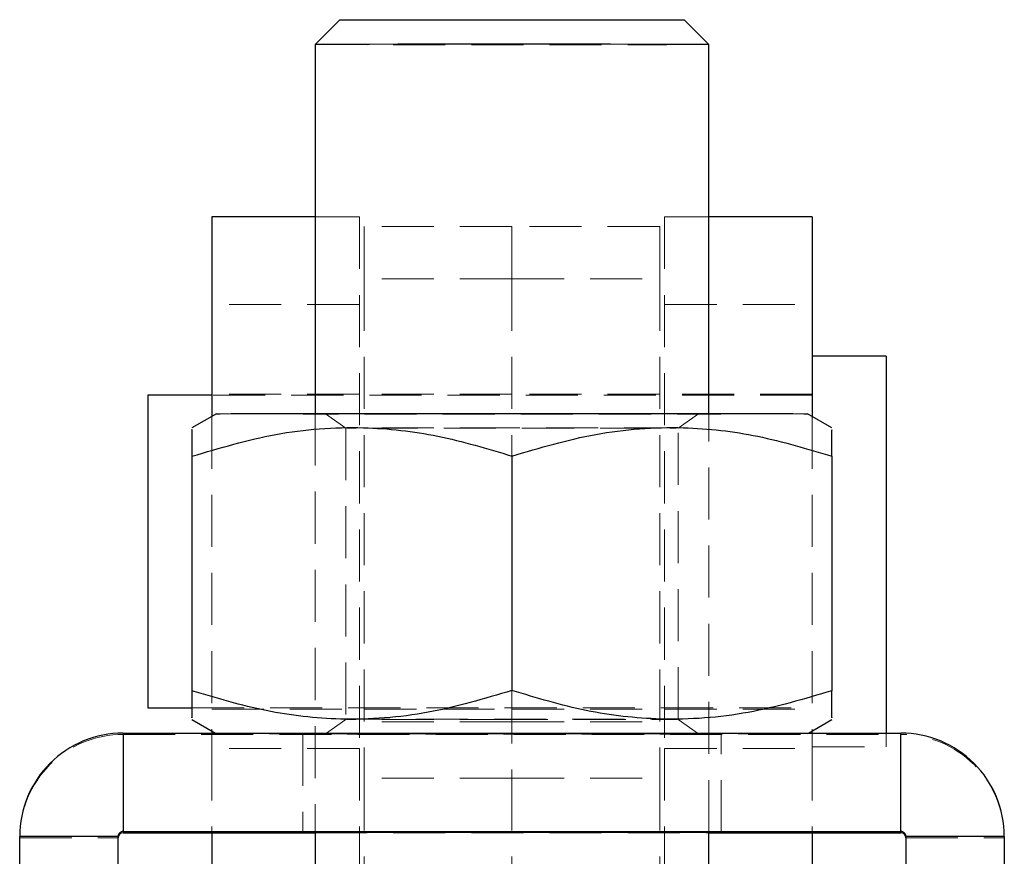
# Model space of a CAD drawing. Header units: millimetres. Extents: x 34 to 369, y 24 to 290.
# Tile 30 of 30: x 343 to 367, y 254 to 275. Entities that reach past the tile are written whole.
import ezdxf

# ---------------------------------------------------------------- set-up
doc = ezdxf.new("R2010")
doc.units = ezdxf.units.MM
doc.linetypes.add('HIDDEN', pattern=[1.905, 1.27, -0.635])

msp = doc.modelspace()

# ---------------------------------------------------------------- linework, layer by layer
at = {"color": 7, "linetype": 'Continuous', "lineweight": 25}
for p, q in [((350.6663, 274.7274), (350.0663, 274.1274)), ((359.6663, 274.1274), (359.0663, 274.7274)), ((350.0663, 274.1274), (350.0663, 265.1343)), ((359.6663, 265.1343), (359.6663, 274.1274)), ((350.0663, 269.9268), (347.5463, 269.9268)), ((347.5463, 269.9268), (347.5463, 265.0581)), ((362.1863, 269.9268), (359.6663, 269.9268)), ((362.1863, 269.9268), (362.1863, 265.0581)), ((363.9863, 266.5293), (362.1863, 266.5293)), ((363.9863, 266.5293), (363.9863, 259.929)), ((347.5463, 265.5768), (345.9863, 265.5768)), ((345.9863, 265.5768), (345.9863, 260.2966)), ((347.6664, 265.1274), (347.0663, 264.781)), ((362.6663, 264.781), (362.0663, 265.1274)), ((347.0663, 264.0901), (347.0663, 258.3762)), ((354.8663, 264.0958), (354.8663, 258.382)), ((362.6663, 264.0901), (362.6663, 258.3762)), ((345.9863, 260.2966), (345.9863, 257.9568)), ((363.9863, 259.929), (363.9863, 257.3427)), ((345.9863, 257.9568), (347.0663, 257.9568)), ((347.0663, 257.6738), (347.6397, 257.3427)), ((362.0929, 257.3427), (362.6663, 257.6738)), ((345.3863, 257.3427), (345.3863, 254.9427)), ((345.3863, 257.3427), (364.3463, 257.3427)), ((364.3463, 254.9427), (364.3463, 257.3427)), ((345.3863, 254.9427), (345.3863, 254.9121)), ((345.3863, 254.9427), (364.3463, 254.9427)), ((345.3863, 254.9121), (350.0663, 254.9121)), ((347.5463, 254.9121), (347.5463, 253.8847)), ((350.0663, 254.9296), (350.0663, 253.886)), ((359.6663, 253.886), (359.6663, 254.9296)), ((359.6663, 254.9121), (364.3463, 254.9121)), ((362.1863, 254.9121), (362.1863, 253.8847)), ((364.3463, 254.9427), (364.3463, 254.9121)), ((345.2663, 254.8227), (342.8663, 254.8227)), ((342.8663, 250.1428), (342.8663, 254.8227)), ((345.2663, 250.1428), (345.2663, 254.8227)), ((366.8663, 254.8227), (364.4663, 254.8227)), ((364.4663, 254.8227), (364.4663, 250.1428)), ((366.8663, 254.8227), (366.8663, 250.1428))]:
    msp.add_line(p, q, dxfattribs=at)
at = {"color": 7, "linetype": 'HIDDEN', "lineweight": 18}
for p, q in [((351.1463, 269.9268), (350.0663, 269.9268)), ((351.1463, 269.9268), (351.1463, 256.9699)), ((358.5863, 269.9268), (358.5863, 256.9699)), ((359.6663, 269.9268), (358.5863, 269.9268)), ((351.2663, 269.6916), (351.2663, 268.4186)), ((354.8663, 269.6916), (351.2663, 269.6916)), ((354.8663, 269.6916), (354.8663, 268.4186)), ((358.4663, 269.6916), (354.8663, 269.6916)), ((358.4663, 269.6916), (358.4663, 268.4186)), ((354.8663, 268.4186), (351.2663, 268.4186)), ((351.2663, 268.4186), (351.2663, 256.2413)), ((354.8663, 268.4186), (358.4663, 268.4186)), ((354.8663, 268.4186), (354.8663, 264.0958)), ((358.4663, 268.4186), (358.4663, 256.2413)), ((351.1463, 267.7899), (347.5463, 267.7899)), ((358.5863, 267.7899), (362.1863, 267.7899)), ((351.1463, 265.6068), (347.5463, 265.6068)), ((362.1863, 265.5768), (347.5463, 265.5768)), ((354.8663, 265.6068), (351.2663, 265.6068)), ((358.4663, 265.6068), (354.8663, 265.6068)), ((362.1863, 265.6068), (358.5863, 265.6068)), ((347.5463, 265.0581), (347.5463, 256.9699)), ((350.0663, 265.1343), (350.0663, 254.9296)), ((350.3177, 265.1274), (350.8163, 264.7782)), ((358.9163, 264.7782), (359.415, 265.1274)), ((359.6663, 254.9296), (359.6663, 265.1343)), ((362.1863, 265.0581), (362.1863, 256.9699)), ((350.8163, 264.7782), (350.8163, 257.6766)), ((358.9163, 257.6766), (358.9163, 264.7782)), ((354.8663, 258.382), (354.8663, 258.359)), ((354.8663, 258.359), (354.8663, 256.2413)), ((347.0663, 257.9568), (362.1863, 257.9568)), ((347.5463, 257.9268), (351.1463, 257.9268)), ((351.2663, 257.9268), (354.8663, 257.9268)), ((354.8663, 257.9268), (358.4663, 257.9268)), ((358.5863, 257.9268), (362.1863, 257.9268)), ((350.8163, 257.6766), (350.3177, 257.3274)), ((354.8663, 257.6202), (351.2663, 257.6202)), ((354.8663, 257.6202), (358.4663, 257.6202)), ((359.415, 257.3274), (358.9163, 257.6766)), ((345.3863, 257.3427), (345.3863, 257.3121)), ((345.3863, 254.9121), (345.3863, 257.3121)), ((345.3863, 257.3121), (364.3463, 257.3121)), ((347.6397, 257.3427), (347.6664, 257.3274)), ((349.7663, 257.3274), (349.7663, 254.9274)), ((359.9663, 254.9274), (359.9663, 257.3274)), ((362.0663, 257.3274), (362.0929, 257.3427)), ((363.9863, 257.3427), (363.9863, 257.0043)), ((364.3463, 257.3427), (364.3463, 257.3121)), ((364.3463, 257.3121), (364.3463, 254.9121)), ((351.1463, 256.9699), (347.5463, 256.9699)), ((347.5463, 256.9699), (347.5463, 254.9121)), ((351.1463, 256.9699), (351.1463, 253.1581)), ((358.5863, 256.9699), (362.1863, 256.9699)), ((358.5863, 256.9699), (358.5863, 253.1581)), ((362.1863, 257.0043), (363.9863, 257.0043)), ((362.1863, 256.9699), (362.1863, 254.9121)), ((354.8663, 256.2413), (351.2663, 256.2413)), ((351.2663, 256.2413), (351.2663, 253.7973)), ((354.8663, 256.2413), (358.4663, 256.2413)), ((354.8663, 256.2413), (354.8663, 253.7973)), ((358.4663, 256.2413), (358.4663, 253.7973)), ((350.0663, 254.9121), (359.6663, 254.9121)), ((342.8663, 254.7921), (345.2663, 254.7921)), ((364.4663, 254.7921), (366.8663, 254.7921))]:
    msp.add_line(p, q, dxfattribs=at)
at = {"color": 7, "linetype": 'Continuous', "lineweight": 25, "flags": 128}
for points in [[(350.6663, 274.7274), (350.7581, 274.7285), (351.0294, 274.7296), (351.4685, 274.7305), (352.056, 274.7314), (352.7663, 274.732), (353.5685, 274.7325), (354.4273, 274.7327), (355.3054, 274.7327), (356.1642, 274.7325), (356.9663, 274.732), (357.6767, 274.7314), (358.2642, 274.7305), (358.7032, 274.7296), (358.9746, 274.7285), (359.0663, 274.7274)], [(359.6663, 274.1274), (359.6446, 274.128), (359.4719, 274.1291), (359.1327, 274.1302), (358.6394, 274.1312), (358.0097, 274.132), (357.2663, 274.1327), (356.4363, 274.1332), (355.5495, 274.1335), (354.6379, 274.1335), (353.7347, 274.1334), (352.8723, 274.133), (352.0821, 274.1324), (351.3924, 274.1316), (350.8283, 274.1307), (350.4102, 274.1297), (350.1531, 274.1285), (350.0663, 274.1274)], [(347.6664, 265.1274), (347.755, 265.1288), (348.0187, 265.1302), (348.4511, 265.1316), (349.0414, 265.1328), (349.7752, 265.1339), (350.6343, 265.1348), (351.5976, 265.1356), (352.6414, 265.1361), (353.74, 265.1365), (354.8663, 265.1366)], [(354.8663, 265.1366), (355.9927, 265.1365), (357.0913, 265.1361), (358.1351, 265.1356), (359.0984, 265.1348), (359.9575, 265.1339), (360.6913, 265.1328), (361.2816, 265.1316), (361.7139, 265.1302), (361.9777, 265.1288), (362.0663, 265.1274)], [(350.0663, 254.9252), (349.961, 254.9256), (349.7881, 254.9268), (349.7881, 254.928), (349.961, 254.9292), (350.301, 254.9303), (350.7965, 254.9313), (351.4305, 254.9322), (352.1815, 254.9329), (353.024, 254.9335), (353.9292, 254.9338), (354.8663, 254.9339)], [(354.8663, 254.9339), (355.8035, 254.9338), (356.7087, 254.9335), (357.5511, 254.9329), (358.3022, 254.9322), (358.9362, 254.9313), (359.4317, 254.9303), (359.7717, 254.9292), (359.9446, 254.928), (359.9446, 254.9268), (359.7717, 254.9256), (359.6663, 254.9252)]]:
    msp.add_lwpolyline(points, dxfattribs=at)
at = {"color": 7, "linetype": 'HIDDEN', "lineweight": 18, "flags": 128}
for points in [[(359.0663, 274.7274), (359.0663, 274.7274), (358.9746, 274.7263), (358.7032, 274.7252), (358.2642, 274.7242), (357.6767, 274.7234), (356.9663, 274.7227), (356.1642, 274.7223), (355.3054, 274.722), (354.4273, 274.722), (353.5685, 274.7223), (352.7663, 274.7227), (352.056, 274.7234), (351.4685, 274.7242), (351.0294, 274.7252), (350.7581, 274.7263), (350.6663, 274.7274), (350.6663, 274.7274)], [(350.0663, 274.1274), (350.1531, 274.1262), (350.4102, 274.1251), (350.8283, 274.1241), (351.3924, 274.1231), (352.0821, 274.1224), (352.8723, 274.1218), (353.7347, 274.1214), (354.6379, 274.1212), (355.5495, 274.1213), (356.4363, 274.1216), (357.2663, 274.1221), (358.0097, 274.1227), (358.6394, 274.1236), (359.1327, 274.1246), (359.4719, 274.1257), (359.6446, 274.1268), (359.6663, 274.1274)], [(362.0663, 265.1274), (362.0663, 265.1274), (361.9777, 265.126), (361.7139, 265.1245), (361.2816, 265.1232), (360.6913, 265.122), (359.9575, 265.1209), (359.0984, 265.1199), (358.1351, 265.1192), (357.0913, 265.1186), (355.9927, 265.1183), (354.8663, 265.1182), (353.74, 265.1183), (352.6414, 265.1186), (351.5976, 265.1192), (350.6343, 265.1199), (349.7752, 265.1209), (349.0414, 265.122), (348.4511, 265.1232), (348.0187, 265.1245), (347.755, 265.126), (347.6663, 265.1274), (347.6664, 265.1274)], [(354.8663, 265.1216), (355.7537, 265.1217), (356.607, 265.122), (357.3935, 265.1226), (358.0827, 265.1233), (358.6484, 265.1242), (359.0688, 265.1252), (359.3276, 265.1263), (359.415, 265.1274), (359.3276, 265.1285), (359.0688, 265.1296), (358.6484, 265.1306), (358.0827, 265.1315), (357.3935, 265.1322), (356.607, 265.1328), (355.7537, 265.1331), (354.8663, 265.1332), (353.9789, 265.1331), (353.1256, 265.1328), (352.3392, 265.1322), (351.6499, 265.1315), (351.0842, 265.1306), (350.6639, 265.1296), (350.4051, 265.1285), (350.3177, 265.1274), (350.4051, 265.1263), (350.6639, 265.1252), (351.0842, 265.1242), (351.6499, 265.1233), (352.3392, 265.1226), (353.1256, 265.122), (353.9789, 265.1217), (354.8663, 265.1216)], [(351.145, 264.7803), (351.0146, 264.7798), (350.8385, 264.7788), (350.8385, 264.7777), (351.0146, 264.7766), (351.0713, 264.7764)], [(354.8663, 264.7834), (354.0243, 264.7833), (353.2191, 264.7829), (352.4858, 264.7824), (351.8566, 264.7817), (351.3589, 264.7808), (351.2424, 264.7805)], [(351.2992, 264.7758), (351.3589, 264.7756), (351.8566, 264.7747), (352.4858, 264.774), (353.2191, 264.7735), (354.0243, 264.7731), (354.8663, 264.773), (355.7084, 264.7731), (356.5136, 264.7735), (357.2469, 264.774), (357.8761, 264.7747), (358.3737, 264.7756), (358.7181, 264.7766), (358.8942, 264.7777), (358.8942, 264.7788), (358.7181, 264.7798), (358.3737, 264.7808), (357.8761, 264.7817), (357.2469, 264.7824), (356.5136, 264.7829), (355.7084, 264.7833), (354.8663, 264.7834), (354.8663, 264.7834)], [(354.8663, 257.6714), (354.0243, 257.6715), (353.2191, 257.6718), (352.4858, 257.6724), (351.8566, 257.6731), (351.3589, 257.674), (351.0146, 257.675), (350.8385, 257.676), (350.8385, 257.6771), (351.0146, 257.6782), (351.3589, 257.6792), (351.8566, 257.68), (352.4858, 257.6808), (353.2191, 257.6813), (354.0243, 257.6816), (354.8663, 257.6818), (355.7084, 257.6816), (356.5136, 257.6813), (357.2469, 257.6808), (357.8761, 257.68), (358.3737, 257.6792), (358.7181, 257.6782), (358.8942, 257.6771), (358.8942, 257.676), (358.7181, 257.675), (358.3737, 257.674), (357.8761, 257.6731), (357.2469, 257.6724), (356.5136, 257.6718), (355.7084, 257.6715), (354.8663, 257.6714)], [(354.8663, 257.3366), (355.9927, 257.3365), (357.0913, 257.3362), (358.1351, 257.3356), (359.0984, 257.3348), (359.9575, 257.3339), (360.6913, 257.3328), (361.2816, 257.3316), (361.7139, 257.3302), (361.9777, 257.3288), (362.0663, 257.3274), (361.9777, 257.326), (361.7139, 257.3246), (361.2816, 257.3232), (360.6913, 257.322), (359.9575, 257.3209), (359.0984, 257.3199), (358.1351, 257.3192), (357.0913, 257.3186), (355.9927, 257.3183), (354.8663, 257.3182), (353.74, 257.3183), (352.6414, 257.3186), (351.5976, 257.3192), (350.6343, 257.3199), (349.7752, 257.3209), (349.0414, 257.322), (348.4511, 257.3232), (348.0187, 257.3246), (347.755, 257.326), (347.6663, 257.3274), (347.755, 257.3288), (348.0187, 257.3302), (348.4511, 257.3316), (349.0414, 257.3328), (349.7752, 257.3339), (350.6343, 257.3348), (351.5976, 257.3356), (352.6414, 257.3362), (353.74, 257.3365), (354.8663, 257.3366)], [(354.8663, 257.3339), (355.8035, 257.3338), (356.7087, 257.3335), (357.5511, 257.3329), (358.3022, 257.3322), (358.9362, 257.3313), (359.4317, 257.3303), (359.7717, 257.3292), (359.9446, 257.328), (359.9446, 257.3268), (359.7717, 257.3256), (359.4317, 257.3245), (358.9362, 257.3235), (358.3022, 257.3226), (357.5511, 257.3219), (356.7087, 257.3213), (355.8035, 257.321), (354.8663, 257.3209), (353.9292, 257.321), (353.024, 257.3213), (352.1815, 257.3219), (351.4305, 257.3226), (350.7965, 257.3235), (350.301, 257.3245), (349.961, 257.3256), (349.7881, 257.3268), (349.7881, 257.328), (349.961, 257.3292), (350.301, 257.3303), (350.7965, 257.3313), (351.4305, 257.3322), (352.1815, 257.3329), (353.024, 257.3335), (353.9292, 257.3338), (354.8663, 257.3339)], [(354.8663, 257.3216), (355.7537, 257.3217), (356.607, 257.322), (357.3935, 257.3226), (358.0827, 257.3233), (358.6484, 257.3242), (359.0688, 257.3252), (359.3276, 257.3263), (359.415, 257.3274), (359.3276, 257.3285), (359.0688, 257.3296), (358.6484, 257.3306), (358.0827, 257.3315), (357.3935, 257.3322), (356.607, 257.3328), (355.7537, 257.3331), (354.8663, 257.3332), (353.9789, 257.3331), (353.1256, 257.3328), (352.3392, 257.3322), (351.6499, 257.3315), (351.0842, 257.3306), (350.6639, 257.3296), (350.4051, 257.3285), (350.3177, 257.3274), (350.4051, 257.3263), (350.6639, 257.3252), (351.0842, 257.3242), (351.6499, 257.3233), (352.3392, 257.3226), (353.1256, 257.322), (353.9789, 257.3217), (354.8663, 257.3216)], [(359.6663, 254.9252), (359.4317, 254.9245), (358.9362, 254.9235), (358.3022, 254.9226), (357.5511, 254.9219), (356.7087, 254.9213), (355.8035, 254.921), (354.8663, 254.9209), (353.9292, 254.921), (353.024, 254.9213), (352.1815, 254.9219), (351.4305, 254.9226), (350.7965, 254.9235), (350.301, 254.9245), (350.0663, 254.9252)]]:
    msp.add_lwpolyline(points, dxfattribs=at)
at = {"color": 7, "linetype": 'Continuous', "lineweight": 25}
for centre, radius, start, end in [((345.3863, 254.8227), 2.52, 89.99995, 180), ((364.3463, 254.8227), 2.52, 0, 90.00005), ((345.3863, 254.8227), 0.12, 89.99912, 180.00141), ((345.3863, 254.792), 0.12, 90.00248, 179.99805), ((364.3463, 254.8227), 0.12, 359.99859, 90.00088), ((364.3463, 254.792), 0.12, 0.00195, 89.99752)]:
    msp.add_arc(centre, radius, start, end, dxfattribs=at)
at = {"color": 7, "linetype": 'HIDDEN', "lineweight": 18}
for centre, start, end in [((345.3863, 254.7921), 89.99995, 180), ((364.3463, 254.7921), 0, 90.00005)]:
    msp.add_arc(centre, 2.52, start, end, dxfattribs=at)
at = {"color": 7, "linetype": 'Continuous', "lineweight": 25}
for points, knots in [([(347.0663, 264.0901), (347.7433, 264.2918), (349.112, 264.6996), (351.1398, 264.8499), (353.0783, 264.6329), (354.2667, 264.276), (354.8663, 264.0958)], [0, 0, 0, 0, 0.2646023, 0.5349421, 0.76534, 1, 1, 1, 1]), ([(347.0663, 264.7325), (347.0663, 264.7401), (347.0663, 264.762), (347.0663, 264.4607), (347.0663, 264.1723), (347.0663, 264.0901)], [0, 0, 0, 0, 0.273095, 0.7926485, 1, 1, 1, 1]), ([(354.8663, 264.0958), (355.5433, 264.2966), (356.912, 264.7023), (358.9398, 264.8497), (360.8783, 264.6298), (362.0667, 264.2711), (362.6663, 264.0901)], [0, 0, 0, 0, 0.2646025, 0.5349424, 0.7653404, 1, 1, 1, 1]), ([(362.6663, 264.0901), (362.6663, 264.1723), (362.6663, 264.4556), (362.6663, 264.7586), (362.6663, 264.7378), (362.6663, 264.7303)], [0, 0, 0, 0, 0.20734779, 0.71397226, 1, 1, 1, 1]), ([(354.8663, 258.382), (354.1894, 258.1803), (352.8207, 257.7725), (350.7929, 257.6221), (348.8544, 257.8391), (347.666, 258.1961), (347.0663, 258.3762)], [0, 0, 0, 0, 0.26460241, 0.53494214, 0.76534047, 1, 1, 1, 1]), ([(347.0663, 258.3762), (347.0663, 258.2932), (347.0663, 258.0072), (347.0663, 257.6991), (347.0663, 257.7174), (347.0663, 257.7242)], [0, 0, 0, 0, 0.2057903, 0.708606, 1, 1, 1, 1]), ([(362.6663, 258.3762), (361.9894, 258.1755), (360.6207, 257.7697), (358.5929, 257.6224), (356.6544, 257.8423), (355.466, 258.201), (354.8663, 258.382)], [0, 0, 0, 0, 0.2646026, 0.5349425, 0.7653404, 1, 1, 1, 1]), ([(362.6663, 257.722), (362.6663, 257.7151), (362.6663, 257.6956), (362.6663, 258.002), (362.6663, 258.2932), (362.6663, 258.3762)], [0, 0, 0, 0, 0.2785568, 0.7942059, 1, 1, 1, 1])]:
    msp.add_open_spline(points, degree=3, knots=knots, dxfattribs=at)

doc.saveas('drawing.dxf')
